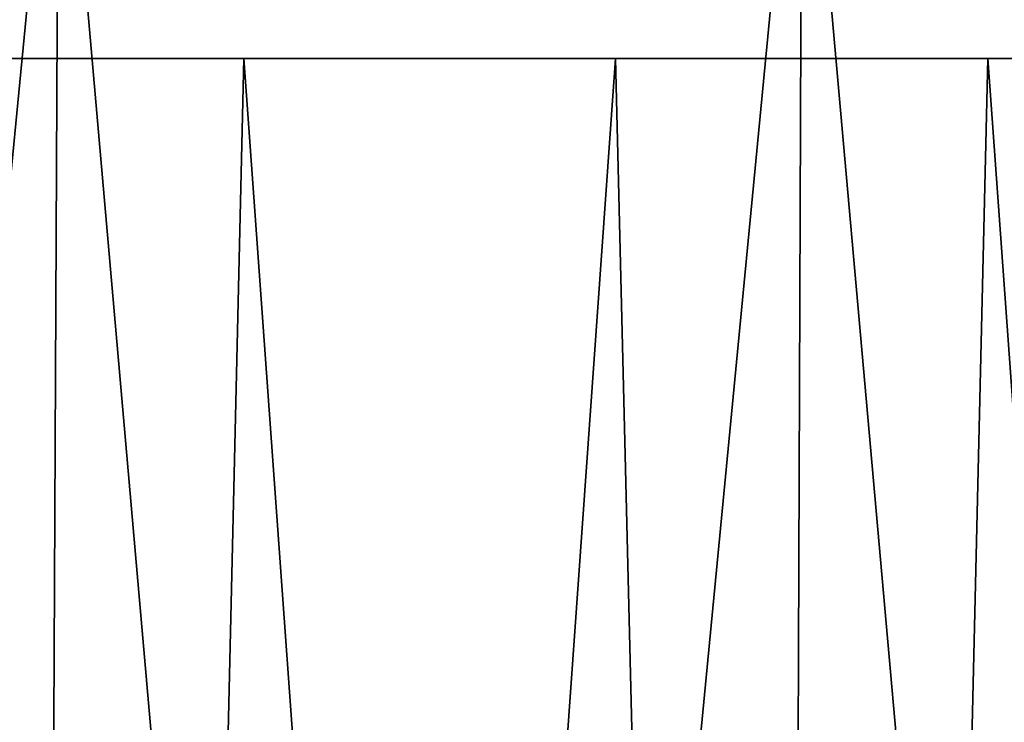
# Model space of a CAD drawing. Header units: millimetres. Extents: x -168 to 168, y -59 to 34.
# Tile 228 of 256: x -23.2 to -16.48, y 24.76 to 29.55. Entities that reach past the tile are written whole.
import ezdxf

# ---------------------------------------------------------------- set-up
doc = ezdxf.new("R2010")
doc.units = ezdxf.units.MM
doc.header["$LTSCALE"] = 33.374815
for name, color, linetype in [('33', 7, 'CONTINUOUS'), ('34', 7, 'CONTINUOUS'), ('37', 7, 'CONTINUOUS'), ('38', 7, 'CONTINUOUS')]:
    doc.layers.add(name, color=color, linetype=linetype)

msp = doc.modelspace()

# ---------------------------------------------------------------- linework, layer by layer
at = {"layer": '33', "color": 3, "linetype": 'Continuous'}
for points in [[(-27.9888, 31.8789, 163.6401), (-23.2041, -23.643, 166.3447), (-22.9362, 31.8789, 164.4244), (-27.9888, 31.8789, 163.6401)], [(-23.2041, -23.643, 166.3447), (-18.0705, -23.643, 166.9804), (-22.9362, 31.8789, 164.4244), (-23.2041, -23.643, 166.3447)], [(-22.9362, 31.8789, 164.4244), (-18.0705, -23.643, 166.9804), (-17.8619, 31.8789, 165.0528), (-22.9362, 31.8789, 164.4244)], [(-18.0705, -23.643, 166.9804), (-12.9198, -23.643, 167.4577), (-17.8619, 31.8789, 165.0528), (-18.0705, -23.643, 166.9804)], [(-17.8619, 31.8789, 165.0528), (-12.9198, -23.643, 167.4577), (-12.7706, 31.8789, 165.5245), (-17.8619, 31.8789, 165.0528)]]:
    msp.add_3dface(points, dxfattribs=at)
at = {"layer": '34', "color": 3, "linetype": 'Continuous'}
for points in [[(-22.9362, 31.8789, -164.4244), (-28.3157, -23.643, -165.5512), (-27.9888, 31.8789, -163.6401), (-22.9362, 31.8789, -164.4244)], [(-23.2041, -23.643, -166.3447), (-28.3157, -23.643, -165.5512), (-22.9362, 31.8789, -164.4244), (-23.2041, -23.643, -166.3447)], [(-17.8619, 31.8789, -165.0528), (-23.2041, -23.643, -166.3447), (-22.9362, 31.8789, -164.4244), (-17.8619, 31.8789, -165.0528)], [(-18.0705, -23.643, -166.9804), (-23.2041, -23.643, -166.3447), (-17.8619, 31.8789, -165.0528), (-18.0705, -23.643, -166.9804)], [(-12.7706, 31.8789, -165.5245), (-18.0705, -23.643, -166.9804), (-17.8619, 31.8789, -165.0528), (-12.7706, 31.8789, -165.5245)], [(-12.9198, -23.643, -167.4577), (-18.0705, -23.643, -166.9804), (-12.7706, 31.8789, -165.5245), (-12.9198, -23.643, -167.4577)]]:
    msp.add_3dface(points, dxfattribs=at)
at = {"layer": '37', "color": 7, "linetype": 'Continuous', "true_color": 0xf5f5f5}
for points in [[(-27.9573, -23.85, -163.4561), (-22.9105, -23.85, -164.2395), (-26.7337, 29.2893, -162.2506), (-27.9573, -23.85, -163.4561)], [(-26.7337, 29.2893, -162.2506), (-22.9105, -23.85, -164.2395), (-21.6748, 29.2893, -163.0035), (-26.7337, 29.2893, -162.2506)], [(-22.9105, -23.85, -164.2395), (-17.8418, -23.85, -164.8671), (-21.6748, 29.2893, -163.0035), (-22.9105, -23.85, -164.2395)], [(-21.6748, 29.2893, -163.0035), (-17.8418, -23.85, -164.8671), (-16.5949, 29.2893, -163.5987), (-21.6748, 29.2893, -163.0035)], [(-17.8418, -23.85, -164.8671), (-12.7563, -23.85, -165.3384), (-16.5949, 29.2893, -163.5987), (-17.8418, -23.85, -164.8671)], [(-16.5949, 29.2893, -163.5987), (-12.7563, -23.85, -165.3384), (-11.499, 29.2893, -164.0357), (-16.5949, 29.2893, -163.5987)]]:
    msp.add_3dface(points, dxfattribs=at)
at = {"layer": '38', "color": 7, "linetype": 'Continuous', "true_color": 0xf5f5f5}
for points in [[(-22.9104, -23.85, 164.2395), (-27.9573, -23.85, 163.4561), (-24.2072, 29.2893, 162.6467), (-22.9104, -23.85, 164.2395)], [(-19.1372, 29.2893, 163.3209), (-22.9104, -23.85, 164.2395), (-24.2072, 29.2893, 162.6467), (-19.1372, 29.2893, 163.3209)], [(-17.8418, -23.85, 164.8672), (-22.9104, -23.85, 164.2395), (-19.1372, 29.2893, 163.3209), (-17.8418, -23.85, 164.8672)], [(-14.0486, 29.2893, 163.837), (-17.8418, -23.85, 164.8672), (-19.1372, 29.2893, 163.3209), (-14.0486, 29.2893, 163.837)], [(-12.7562, -23.85, 165.3384), (-17.8418, -23.85, 164.8672), (-14.0486, 29.2893, 163.837), (-12.7562, -23.85, 165.3384)]]:
    msp.add_3dface(points, dxfattribs=at)

doc.saveas('drawing.dxf')
